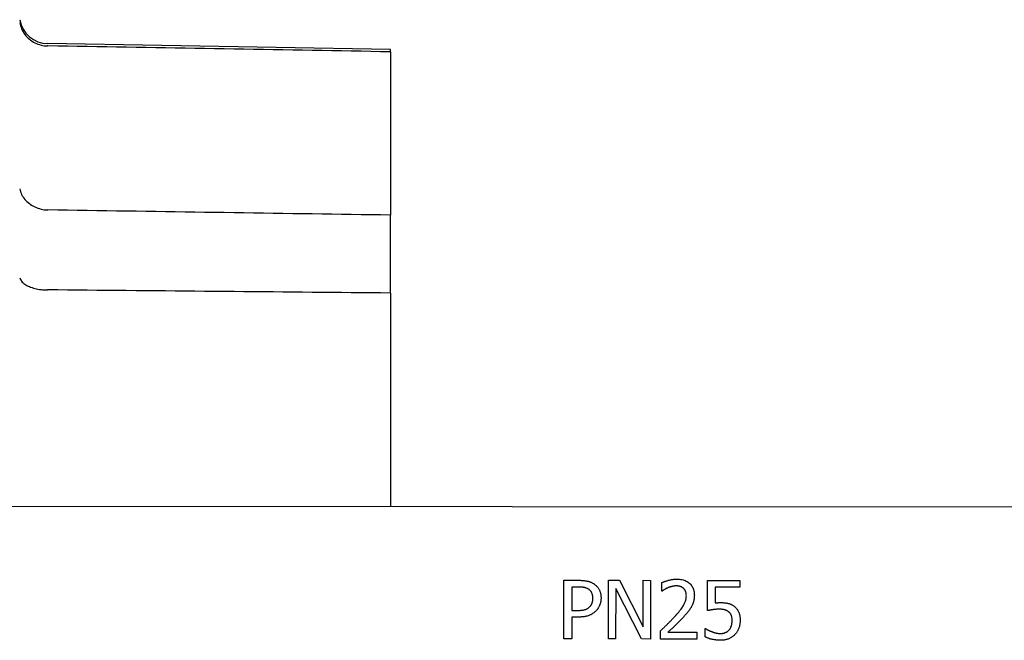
# Model space of a CAD drawing. Header units: millimetres. Extents: x 180 to 491, y 4 to 406.
# Tile 15 of 16: x 280 to 332, y 365 to 397. Entities that reach past the tile are written whole.
import ezdxf

# ---------------------------------------------------------------- set-up
doc = ezdxf.new("R2010")
doc.units = ezdxf.units.MM
doc.layers.add('DETAIL', color=2, linetype='Continuous')

msp = doc.modelspace()

# ---------------------------------------------------------------- linework, layer by layer
at = {"layer": 'DETAIL'}
for p, q in [((299.627, 395.88), (281.808, 396.191)), ((281.821, 396.071), (281.808, 396.072)), ((299.627, 395.766), (299.627, 395.88)), ((299.627, 395.766), (299.627, 387.279)), ((299.627, 383.23), (299.627, 387.279)), ((299.627, 383.23), (299.627, 372.13)), ((368.857, 372.073), (278.457, 372.148)), ((308.648, 365.258), (308.65, 368.306)), ((308.65, 368.306), (309.416, 368.305)), ((310.96, 365.256), (310.962, 368.304)), ((310.962, 368.304), (311.538, 368.304)), ((311.538, 368.304), (312.764, 365.889)), ((312.764, 365.889), (312.766, 368.303)), ((312.766, 368.303), (313.143, 368.302)), ((313.143, 368.302), (313.141, 365.254)), ((313.738, 367.748), (313.739, 368.183)), ((316.118, 366.729), (316.12, 368.3)), ((316.12, 368.3), (317.792, 368.298)), ((317.792, 368.298), (317.792, 367.94)), ((309.055, 367.955), (309.054, 366.74)), ((309.391, 367.955), (309.055, 367.955)), ((311.34, 367.884), (311.338, 365.256)), ((312.686, 365.255), (311.34, 367.884)), ((313.76, 367.748), (313.738, 367.748)), ((316.512, 367.941), (316.512, 367.129)), ((317.792, 367.94), (316.512, 367.941)), ((309.054, 366.74), (309.331, 366.739)), ((309.054, 366.394), (309.053, 365.258)), ((309.397, 366.394), (309.054, 366.394)), ((313.672, 365.254), (313.672, 365.686)), ((314.055, 365.607), (315.552, 365.605)), ((315.552, 365.605), (315.552, 365.252)), ((315.991, 365.361), (315.992, 365.793)), ((315.992, 365.793), (316.021, 365.793)), ((309.053, 365.258), (308.648, 365.258)), ((311.338, 365.256), (310.96, 365.256)), ((313.141, 365.254), (312.686, 365.255)), ((315.552, 365.252), (313.672, 365.254))]:
    msp.add_line(p, q, dxfattribs=at)
at = {"layer": 'DETAIL', "flags": 128}
for points in [[(280.357, 397.284), (280.375, 397.202), (280.397, 397.12), (280.424, 397.04), (280.456, 396.962), (280.492, 396.886), (280.532, 396.811), (280.577, 396.739), (280.626, 396.67), (280.678, 396.604), (280.735, 396.54), (280.795, 396.48), (280.859, 396.423), (280.926, 396.37), (280.996, 396.321), (281.069, 396.276), (281.144, 396.235), (281.222, 396.199), (281.301, 396.166), (281.383, 396.139), (281.466, 396.116), (281.55, 396.098), (281.635, 396.084), (281.721, 396.075), (281.808, 396.072)], [(299.627, 395.766), (299.119, 395.774), (298.611, 395.783), (298.103, 395.792), (297.596, 395.8), (297.088, 395.809), (296.58, 395.818), (296.072, 395.827), (295.564, 395.835), (295.056, 395.844), (294.547, 395.853), (294.039, 395.862), (293.531, 395.87), (293.022, 395.879), (292.514, 395.888), (292.005, 395.897), (291.497, 395.905), (290.988, 395.914), (290.479, 395.923), (289.971, 395.931), (289.462, 395.94), (288.953, 395.949), (288.444, 395.958), (287.935, 395.966), (287.426, 395.975), (286.917, 395.984), (286.407, 395.993), (285.898, 396.001), (285.389, 396.01), (284.879, 396.019), (284.37, 396.028), (283.86, 396.036), (283.351, 396.045), (282.841, 396.054), (282.331, 396.063), (281.821, 396.071)], [(280.357, 388.643), (280.375, 388.57), (280.397, 388.498), (280.424, 388.427), (280.456, 388.358), (280.492, 388.29), (280.532, 388.224), (280.577, 388.16), (280.626, 388.098), (280.678, 388.039), (280.735, 387.982), (280.795, 387.928), (280.859, 387.877), (280.926, 387.829), (280.996, 387.784), (281.069, 387.743), (281.144, 387.706), (281.222, 387.672), (281.301, 387.642), (281.383, 387.616), (281.466, 387.594), (281.55, 387.576), (281.635, 387.563), (281.721, 387.553), (281.808, 387.548)], [(281.808, 387.548), (281.808, 387.548), (281.809, 387.548), (281.81, 387.548), (281.81, 387.548), (281.811, 387.548), (281.811, 387.548), (281.812, 387.548), (281.812, 387.548), (281.813, 387.548), (281.813, 387.548), (281.814, 387.548), (281.815, 387.548), (281.815, 387.548), (281.816, 387.548), (281.816, 387.548), (281.817, 387.548), (281.817, 387.548), (281.818, 387.548), (281.819, 387.548), (281.819, 387.548), (281.82, 387.548), (281.82, 387.548), (281.821, 387.548), (281.821, 387.548)], [(299.627, 387.279), (299.119, 387.287), (298.611, 387.295), (298.103, 387.302), (297.596, 387.31), (297.088, 387.318), (296.58, 387.325), (296.072, 387.333), (295.564, 387.341), (295.056, 387.348), (294.547, 387.356), (294.039, 387.364), (293.531, 387.371), (293.022, 387.379), (292.514, 387.387), (292.005, 387.394), (291.497, 387.402), (290.988, 387.41), (290.479, 387.417), (289.971, 387.425), (289.462, 387.433), (288.953, 387.44), (288.444, 387.448), (287.935, 387.456), (287.426, 387.463), (286.917, 387.471), (286.407, 387.479), (285.898, 387.486), (285.389, 387.494), (284.879, 387.502), (284.37, 387.509), (283.86, 387.517), (283.351, 387.525), (282.841, 387.532), (282.331, 387.54), (281.821, 387.548)], [(280.357, 384.015), (280.375, 383.971), (280.397, 383.928), (280.424, 383.885), (280.456, 383.844), (280.492, 383.804), (280.532, 383.765), (280.577, 383.727), (280.626, 383.691), (280.678, 383.656), (280.735, 383.624), (280.795, 383.592), (280.859, 383.563), (280.926, 383.536), (280.996, 383.511), (281.069, 383.489), (281.144, 383.468), (281.222, 383.45), (281.301, 383.435), (281.383, 383.421), (281.466, 383.411), (281.55, 383.403), (281.635, 383.397), (281.721, 383.395), (281.808, 383.394)], [(281.821, 383.394), (281.821, 383.394), (281.82, 383.394), (281.82, 383.394), (281.819, 383.394), (281.819, 383.394), (281.818, 383.394), (281.817, 383.394), (281.817, 383.394), (281.816, 383.394), (281.816, 383.394), (281.815, 383.394), (281.815, 383.394), (281.814, 383.394), (281.813, 383.394), (281.813, 383.394), (281.812, 383.394), (281.812, 383.394), (281.811, 383.394), (281.811, 383.394), (281.81, 383.394), (281.81, 383.394), (281.809, 383.394), (281.808, 383.394), (281.808, 383.394)], [(299.627, 383.23), (299.119, 383.235), (298.611, 383.24), (298.103, 383.244), (297.596, 383.249), (297.088, 383.254), (296.58, 383.258), (296.072, 383.263), (295.564, 383.268), (295.056, 383.272), (294.547, 383.277), (294.039, 383.282), (293.531, 383.286), (293.022, 383.291), (292.514, 383.296), (292.005, 383.301), (291.497, 383.305), (290.988, 383.31), (290.479, 383.315), (289.971, 383.319), (289.462, 383.324), (288.953, 383.329), (288.444, 383.333), (287.935, 383.338), (287.426, 383.343), (286.917, 383.347), (286.407, 383.352), (285.898, 383.357), (285.389, 383.362), (284.879, 383.366), (284.37, 383.371), (283.86, 383.376), (283.351, 383.38), (282.841, 383.385), (282.331, 383.39), (281.821, 383.394)], [(309.416, 368.305), (309.461, 368.305), (309.504, 368.304), (309.547, 368.302), (309.588, 368.3), (309.628, 368.297), (309.667, 368.294), (309.705, 368.29), (309.742, 368.285), (309.778, 368.28), (309.812, 368.274), (309.846, 368.268), (309.878, 368.26), (309.909, 368.253), (309.94, 368.244), (309.97, 368.235), (310, 368.224), (310.029, 368.213), (310.057, 368.202), (310.085, 368.189), (310.112, 368.176), (310.138, 368.162), (310.164, 368.147), (310.189, 368.131), (310.214, 368.114)], [(310.214, 368.114), (310.242, 368.095), (310.269, 368.074), (310.294, 368.052), (310.319, 368.03), (310.343, 368.007), (310.366, 367.982), (310.387, 367.957), (310.408, 367.931), (310.428, 367.905), (310.446, 367.877), (310.464, 367.848), (310.48, 367.819), (310.496, 367.789), (310.51, 367.757), (310.522, 367.725), (310.534, 367.691), (310.544, 367.657), (310.552, 367.621), (310.56, 367.584), (310.566, 367.547), (310.57, 367.508), (310.574, 367.468), (310.576, 367.427), (310.576, 367.385)], [(313.739, 368.183), (313.76, 368.193), (313.783, 368.204), (313.808, 368.214), (313.834, 368.224), (313.861, 368.234), (313.89, 368.244), (313.92, 368.255), (313.951, 368.265), (313.984, 368.275), (314.018, 368.285), (314.054, 368.295), (314.091, 368.305), (314.128, 368.315), (314.165, 368.324), (314.202, 368.332), (314.239, 368.339), (314.275, 368.345), (314.311, 368.35), (314.346, 368.355), (314.382, 368.359), (314.417, 368.362), (314.451, 368.364), (314.485, 368.365), (314.519, 368.365)], [(314.519, 368.365), (314.589, 368.364), (314.657, 368.359), (314.721, 368.351), (314.783, 368.34), (314.843, 368.326), (314.9, 368.308), (314.954, 368.288), (315.006, 368.264), (315.055, 368.238), (315.102, 368.208), (315.146, 368.175), (315.187, 368.139), (315.226, 368.1), (315.261, 368.059), (315.292, 368.016), (315.321, 367.97), (315.346, 367.923), (315.368, 367.873), (315.386, 367.821), (315.401, 367.766), (315.413, 367.71), (315.421, 367.651), (315.426, 367.59), (315.428, 367.527)], [(309.934, 367.838), (309.918, 367.848), (309.901, 367.858), (309.884, 367.868), (309.867, 367.877), (309.849, 367.885), (309.83, 367.893), (309.811, 367.9), (309.792, 367.907), (309.772, 367.913), (309.752, 367.919), (309.731, 367.924), (309.71, 367.928), (309.688, 367.933), (309.665, 367.936), (309.642, 367.94), (309.617, 367.943), (309.592, 367.946), (309.566, 367.948), (309.539, 367.95), (309.511, 367.952), (309.482, 367.953), (309.453, 367.954), (309.422, 367.954), (309.391, 367.955)], [(310.154, 367.373), (310.154, 367.4), (310.152, 367.425), (310.151, 367.45), (310.148, 367.474), (310.145, 367.498), (310.14, 367.521), (310.136, 367.544), (310.13, 367.566), (310.124, 367.587), (310.116, 367.608), (310.108, 367.628), (310.1, 367.648), (310.09, 367.667), (310.08, 367.685), (310.069, 367.703), (310.057, 367.72), (310.045, 367.737), (310.031, 367.753), (310.017, 367.769), (310.002, 367.784), (309.986, 367.798), (309.97, 367.812), (309.953, 367.825), (309.934, 367.838)], [(314.057, 367.916), (314.043, 367.91), (314.028, 367.904), (314.014, 367.898), (314, 367.891), (313.986, 367.885), (313.972, 367.878), (313.958, 367.871), (313.944, 367.864), (313.931, 367.856), (313.917, 367.848), (313.904, 367.84), (313.89, 367.832), (313.877, 367.824), (313.864, 367.816), (313.852, 367.809), (313.84, 367.801), (313.829, 367.794), (313.818, 367.787), (313.807, 367.78), (313.797, 367.773), (313.787, 367.767), (313.778, 367.76), (313.769, 367.754), (313.76, 367.748)], [(314.489, 368.012), (314.471, 368.012), (314.453, 368.011), (314.435, 368.01), (314.417, 368.009), (314.398, 368.007), (314.38, 368.005), (314.362, 368.003), (314.343, 368), (314.325, 367.997), (314.306, 367.993), (314.288, 367.989), (314.269, 367.985), (314.251, 367.98), (314.233, 367.976), (314.215, 367.971), (314.196, 367.965), (314.179, 367.96), (314.161, 367.954), (314.143, 367.948), (314.126, 367.942), (314.108, 367.936), (314.091, 367.93), (314.074, 367.923), (314.057, 367.916)], [(314.862, 367.888), (314.85, 367.898), (314.838, 367.908), (314.825, 367.917), (314.812, 367.926), (314.799, 367.934), (314.785, 367.942), (314.771, 367.95), (314.757, 367.957), (314.742, 367.964), (314.727, 367.97), (314.712, 367.976), (314.697, 367.981), (314.681, 367.986), (314.665, 367.991), (314.649, 367.995), (314.632, 367.998), (314.615, 368.001), (314.598, 368.004), (314.581, 368.007), (314.563, 368.009), (314.545, 368.01), (314.527, 368.011), (314.508, 368.012), (314.489, 368.012)], [(315.013, 367.505), (315.012, 367.527), (315.011, 367.547), (315.01, 367.568), (315.008, 367.587), (315.006, 367.607), (315.003, 367.626), (314.999, 367.644), (314.995, 367.662), (314.99, 367.68), (314.985, 367.697), (314.98, 367.714), (314.973, 367.73), (314.966, 367.746), (314.959, 367.761), (314.951, 367.776), (314.943, 367.791), (314.935, 367.804), (314.926, 367.818), (314.916, 367.831), (314.906, 367.843), (314.896, 367.855), (314.885, 367.867), (314.874, 367.878), (314.862, 367.888)], [(315.428, 367.527), (315.427, 367.497), (315.426, 367.468), (315.425, 367.439), (315.423, 367.41), (315.42, 367.382), (315.417, 367.354), (315.413, 367.327), (315.409, 367.3), (315.404, 367.273), (315.398, 367.247), (315.392, 367.222), (315.385, 367.196), (315.378, 367.171), (315.37, 367.147), (315.362, 367.122), (315.354, 367.098), (315.345, 367.075), (315.335, 367.051), (315.325, 367.028), (315.315, 367.005), (315.304, 366.983), (315.293, 366.961), (315.281, 366.939), (315.269, 366.917)], [(309.981, 366.922), (309.996, 366.937), (310.01, 366.953), (310.023, 366.968), (310.036, 366.984), (310.048, 367.001), (310.059, 367.017), (310.07, 367.034), (310.08, 367.051), (310.089, 367.068), (310.098, 367.085), (310.106, 367.103), (310.113, 367.12), (310.119, 367.139), (310.125, 367.157), (310.131, 367.176), (310.136, 367.196), (310.14, 367.217), (310.144, 367.237), (310.147, 367.259), (310.149, 367.281), (310.151, 367.303), (310.153, 367.326), (310.154, 367.349), (310.154, 367.373)], [(310.576, 367.385), (310.576, 367.353), (310.574, 367.32), (310.572, 367.288), (310.568, 367.256), (310.564, 367.224), (310.559, 367.193), (310.552, 367.162), (310.545, 367.131), (310.536, 367.1), (310.527, 367.07), (310.517, 367.04), (310.506, 367.01), (310.493, 366.981), (310.481, 366.952), (310.467, 366.925), (310.452, 366.898), (310.437, 366.871), (310.421, 366.846), (310.404, 366.821), (310.387, 366.797), (310.369, 366.774), (310.349, 366.752), (310.33, 366.73), (310.309, 366.709)], [(314.409, 366.419), (314.466, 366.482), (314.519, 366.542), (314.569, 366.601), (314.617, 366.657), (314.661, 366.711), (314.702, 366.763), (314.74, 366.813), (314.775, 366.861), (314.807, 366.907), (314.836, 366.95), (314.862, 366.992), (314.885, 367.031), (314.905, 367.07), (314.924, 367.108), (314.941, 367.147), (314.956, 367.186), (314.969, 367.225), (314.981, 367.265), (314.99, 367.304), (314.998, 367.344), (315.005, 367.384), (315.009, 367.424), (315.012, 367.465), (315.013, 367.505)], [(316.512, 367.129), (316.524, 367.13), (316.536, 367.132), (316.548, 367.133), (316.561, 367.134), (316.573, 367.136), (316.585, 367.137), (316.597, 367.138), (316.609, 367.139), (316.621, 367.14), (316.633, 367.141), (316.645, 367.141), (316.657, 367.142), (316.669, 367.143), (316.681, 367.143), (316.692, 367.144), (316.704, 367.144), (316.715, 367.144), (316.726, 367.145), (316.737, 367.145), (316.747, 367.145), (316.758, 367.145), (316.768, 367.146), (316.778, 367.146), (316.788, 367.146)], [(316.788, 367.146), (316.827, 367.145), (316.864, 367.145), (316.901, 367.143), (316.937, 367.141), (316.971, 367.139), (317.005, 367.136), (317.037, 367.132), (317.069, 367.128), (317.099, 367.124), (317.129, 367.119), (317.157, 367.113), (317.185, 367.107), (317.211, 367.1), (317.238, 367.092), (317.265, 367.083), (317.291, 367.073), (317.317, 367.062), (317.343, 367.05), (317.369, 367.037), (317.394, 367.022), (317.42, 367.007), (317.445, 366.991), (317.47, 366.973), (317.494, 366.955)], [(309.331, 366.739), (309.371, 366.74), (309.411, 366.74), (309.448, 366.742), (309.485, 366.744), (309.52, 366.746), (309.554, 366.749), (309.587, 366.753), (309.618, 366.757), (309.648, 366.761), (309.677, 366.767), (309.704, 366.772), (309.73, 366.779), (309.755, 366.786), (309.779, 366.793), (309.802, 366.802), (309.825, 366.812), (309.847, 366.823), (309.869, 366.834), (309.889, 366.846), (309.909, 366.86), (309.928, 366.874), (309.946, 366.889), (309.964, 366.905), (309.981, 366.922)], [(310.309, 366.709), (310.282, 366.684), (310.255, 366.659), (310.226, 366.636), (310.197, 366.614), (310.168, 366.592), (310.137, 366.572), (310.106, 366.553), (310.073, 366.535), (310.04, 366.518), (310.007, 366.502), (309.972, 366.487), (309.937, 366.473), (309.901, 366.461), (309.863, 366.449), (309.823, 366.438), (309.782, 366.429), (309.739, 366.421), (309.695, 366.413), (309.649, 366.407), (309.602, 366.402), (309.553, 366.398), (309.503, 366.396), (309.451, 366.394), (309.397, 366.394)], [(315.269, 366.917), (315.256, 366.895), (315.243, 366.873), (315.23, 366.851), (315.216, 366.829), (315.201, 366.807), (315.186, 366.785), (315.171, 366.763), (315.155, 366.741), (315.139, 366.719), (315.122, 366.697), (315.105, 366.675), (315.087, 366.653), (315.069, 366.631), (315.051, 366.61), (315.033, 366.588), (315.014, 366.566), (314.996, 366.545), (314.977, 366.524), (314.958, 366.502), (314.939, 366.481), (314.92, 366.46), (314.9, 366.439), (314.881, 366.417), (314.861, 366.396)], [(316.721, 366.802), (316.693, 366.802), (316.665, 366.802), (316.637, 366.801), (316.609, 366.8), (316.581, 366.798), (316.554, 366.796), (316.526, 366.794), (316.498, 366.791), (316.47, 366.788), (316.442, 366.785), (316.414, 366.781), (316.387, 366.777), (316.359, 366.772), (316.333, 366.768), (316.307, 366.764), (316.283, 366.76), (316.259, 366.756), (316.236, 366.752), (316.214, 366.748), (316.193, 366.744), (316.173, 366.74), (316.154, 366.736), (316.136, 366.733), (316.118, 366.729)], [(317.22, 366.661), (317.205, 366.674), (317.19, 366.686), (317.174, 366.697), (317.158, 366.707), (317.141, 366.717), (317.123, 366.727), (317.105, 366.736), (317.086, 366.744), (317.067, 366.751), (317.047, 366.758), (317.026, 366.764), (317.005, 366.77), (316.984, 366.775), (316.962, 366.78), (316.939, 366.784), (316.917, 366.788), (316.894, 366.791), (316.87, 366.794), (316.846, 366.797), (316.822, 366.799), (316.797, 366.8), (316.772, 366.801), (316.747, 366.802), (316.721, 366.802)], [(317.393, 366.221), (317.392, 366.248), (317.391, 366.274), (317.39, 366.299), (317.388, 366.324), (317.385, 366.347), (317.382, 366.37), (317.378, 366.391), (317.373, 366.412), (317.368, 366.433), (317.362, 366.452), (317.355, 366.47), (317.348, 366.488), (317.341, 366.505), (317.332, 366.522), (317.324, 366.538), (317.314, 366.554), (317.305, 366.569), (317.294, 366.583), (317.283, 366.598), (317.272, 366.611), (317.26, 366.624), (317.247, 366.637), (317.234, 366.649), (317.22, 366.661)], [(317.494, 366.955), (317.519, 366.936), (317.543, 366.915), (317.565, 366.894), (317.587, 366.873), (317.608, 366.85), (317.628, 366.826), (317.647, 366.802), (317.664, 366.777), (317.681, 366.751), (317.697, 366.724), (317.712, 366.697), (317.726, 366.668), (317.739, 366.639), (317.751, 366.608), (317.762, 366.575), (317.772, 366.541), (317.78, 366.506), (317.787, 366.469), (317.794, 366.431), (317.799, 366.392), (317.803, 366.35), (317.805, 366.308), (317.807, 366.264), (317.808, 366.219)], [(313.672, 365.686), (313.706, 365.718), (313.739, 365.749), (313.772, 365.78), (313.805, 365.811), (313.837, 365.842), (313.869, 365.873), (313.901, 365.903), (313.933, 365.933), (313.964, 365.963), (313.995, 365.993), (314.025, 366.023), (314.055, 366.053), (314.085, 366.082), (314.115, 366.112), (314.145, 366.142), (314.175, 366.172), (314.205, 366.202), (314.234, 366.232), (314.263, 366.263), (314.293, 366.294), (314.322, 366.325), (314.351, 366.356), (314.38, 366.387), (314.409, 366.419)], [(314.861, 366.396), (314.829, 366.361), (314.795, 366.326), (314.762, 366.291), (314.728, 366.255), (314.693, 366.219), (314.657, 366.183), (314.621, 366.147), (314.585, 366.11), (314.547, 366.073), (314.51, 366.036), (314.471, 365.999), (314.432, 365.962), (314.393, 365.925), (314.356, 365.89), (314.32, 365.856), (314.285, 365.823), (314.252, 365.791), (314.22, 365.761), (314.189, 365.732), (314.16, 365.704), (314.131, 365.678), (314.105, 365.653), (314.079, 365.629), (314.055, 365.607)], [(317.237, 365.725), (317.249, 365.74), (317.261, 365.756), (317.273, 365.773), (317.284, 365.789), (317.294, 365.806), (317.304, 365.824), (317.313, 365.842), (317.322, 365.86), (317.331, 365.879), (317.339, 365.898), (317.346, 365.917), (317.353, 365.937), (317.359, 365.958), (317.365, 365.979), (317.37, 366.001), (317.375, 366.023), (317.379, 366.046), (317.383, 366.069), (317.386, 366.093), (317.388, 366.117), (317.39, 366.143), (317.391, 366.168), (317.392, 366.195), (317.393, 366.221)], [(317.808, 366.219), (317.807, 366.182), (317.806, 366.146), (317.803, 366.111), (317.8, 366.076), (317.795, 366.041), (317.79, 366.007), (317.783, 365.973), (317.776, 365.94), (317.768, 365.907), (317.758, 365.875), (317.748, 365.843), (317.737, 365.811), (317.725, 365.78), (317.712, 365.75), (317.698, 365.72), (317.683, 365.691), (317.668, 365.663), (317.652, 365.636), (317.635, 365.609), (317.617, 365.583), (317.598, 365.557), (317.579, 365.533), (317.559, 365.509), (317.538, 365.485)], [(316.021, 365.793), (316.029, 365.787), (316.038, 365.781), (316.047, 365.775), (316.057, 365.769), (316.068, 365.762), (316.078, 365.756), (316.09, 365.749), (316.102, 365.742), (316.115, 365.735), (316.128, 365.728), (316.142, 365.721), (316.156, 365.714), (316.171, 365.706), (316.186, 365.699), (316.201, 365.692), (316.216, 365.684), (316.232, 365.677), (316.248, 365.67), (316.264, 365.663), (316.281, 365.656), (316.298, 365.65), (316.315, 365.643), (316.332, 365.636), (316.35, 365.629)], [(316.35, 365.629), (316.37, 365.623), (316.39, 365.616), (316.409, 365.61), (316.428, 365.603), (316.447, 365.598), (316.466, 365.592), (316.484, 365.587), (316.502, 365.582), (316.519, 365.577), (316.537, 365.572), (316.554, 365.568), (316.571, 365.564), (316.588, 365.56), (316.605, 365.557), (316.622, 365.554), (316.64, 365.551), (316.659, 365.548), (316.677, 365.546), (316.696, 365.544), (316.716, 365.543), (316.735, 365.542), (316.755, 365.541), (316.776, 365.54), (316.797, 365.54)], [(317.538, 365.485), (317.516, 365.463), (317.493, 365.441), (317.47, 365.42), (317.445, 365.4), (317.42, 365.38), (317.393, 365.362), (317.366, 365.344), (317.338, 365.327), (317.309, 365.311), (317.28, 365.295), (317.249, 365.281), (317.218, 365.267), (317.185, 365.254), (317.153, 365.242), (317.119, 365.232), (317.085, 365.222), (317.05, 365.214), (317.015, 365.207), (316.979, 365.201), (316.942, 365.196), (316.905, 365.192), (316.867, 365.189), (316.828, 365.187), (316.789, 365.187)], [(316.797, 365.54), (316.817, 365.54), (316.838, 365.541), (316.858, 365.543), (316.878, 365.545), (316.898, 365.548), (316.918, 365.551), (316.938, 365.555), (316.958, 365.56), (316.978, 365.565), (316.997, 365.571), (317.017, 365.577), (317.036, 365.584), (317.056, 365.592), (317.074, 365.601), (317.092, 365.61), (317.11, 365.62), (317.128, 365.63), (317.144, 365.642), (317.161, 365.654), (317.177, 365.667), (317.193, 365.68), (317.208, 365.694), (317.222, 365.709), (317.237, 365.725)], [(316.789, 365.187), (316.753, 365.187), (316.717, 365.188), (316.681, 365.19), (316.645, 365.192), (316.609, 365.195), (316.573, 365.199), (316.537, 365.204), (316.501, 365.209), (316.466, 365.214), (316.43, 365.221), (316.395, 365.228), (316.359, 365.235), (316.324, 365.244), (316.29, 365.252), (316.257, 365.261), (316.224, 365.271), (316.192, 365.281), (316.161, 365.291), (316.131, 365.302), (316.101, 365.313), (316.073, 365.324), (316.045, 365.336), (316.018, 365.348), (315.991, 365.361)]]:
    msp.add_lwpolyline(points, dxfattribs=at)
at = {"layer": 'DETAIL'}
for centre, radius, start, end in [((284.295, 398.13), 4, 190, 190.1183), ((281.834, 397.69), 1.5, 190.1183, 269)]:
    msp.add_arc(centre, radius, start, end, dxfattribs=at)

doc.saveas('drawing.dxf')
